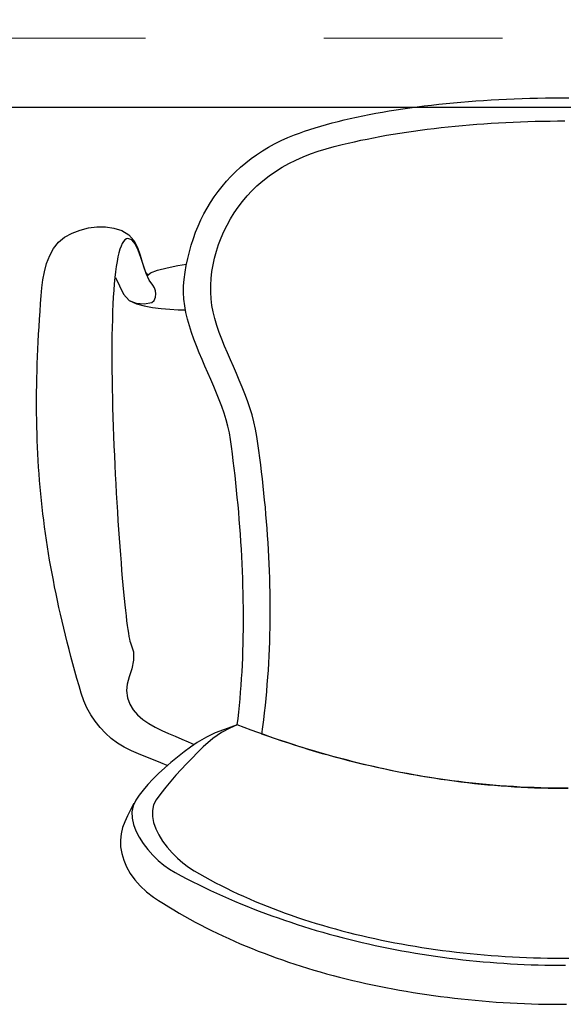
# Model space of a CAD drawing. Header units: millimetres. Extents: x 45699 to 251499, y 244 to 86446.
# Tile 15 of 240: x 57174 to 57479, y 33979 to 34530. Entities that reach past the tile are written whole.
import ezdxf

# ---------------------------------------------------------------- set-up
doc = ezdxf.new("R2010")
doc.units = ezdxf.units.MM
doc.header["$LTSCALE"] = 400
doc.linetypes.add('CENTER', pattern=[2, 1.25, -0.25, 0.25, -0.25])
doc.layers.add('inr', color=4, linetype='Continuous')
doc.layers.add('stramien', color=1, linetype='CENTER')

# ---------------------------------------------------------------- blocks, each defined once
blk = doc.blocks.new('NUM1-CN02_B2')
for p, q in [((-5.46, -0.03), (-1.08, 0)), ((-1.08, 0), (3.3, 0)), ((-85.74, -5.58), (-81.78, -5.05)), ((-81.78, -5.05), (-77.78, -4.54)), ((-77.78, -4.54), (-73.73, -4.06)), ((-73.73, -4.06), (-69.65, -3.61)), ((-69.65, -3.61), (-65.54, -3.18)), ((-65.54, -3.18), (-61.39, -2.78)), ((-61.39, -2.78), (-57.21, -2.41)), ((-57.21, -2.41), (-53.01, -2.07)), ((-53.01, -2.07), (-48.78, -1.75)), ((-48.78, -1.75), (-44.52, -1.46)), ((-44.52, -1.46), (-40.24, -1.19)), ((-40.24, -1.19), (-35.94, -0.95)), ((-35.94, -0.95), (-31.62, -0.74)), ((-31.62, -0.74), (-27.29, -0.55)), ((-27.29, -0.55), (-22.94, -0.39)), ((-22.94, -0.39), (-18.58, -0.26)), ((-18.58, -0.26), (-14.22, -0.16)), ((-14.22, -0.16), (-9.84, -0.08)), ((-9.84, -0.08), (-5.46, -0.03)), ((-119.21, -11.57), (-115.71, -10.8)), ((-115.71, -10.8), (-112.15, -10.05)), ((-112.15, -10.05), (-108.54, -9.33)), ((-108.54, -9.33), (-104.87, -8.64)), ((-104.87, -8.64), (-101.14, -7.97)), ((-101.14, -7.97), (-97.36, -7.33)), ((-97.36, -7.33), (-93.54, -6.72)), ((-93.54, -6.72), (-89.66, -6.14)), ((-89.66, -6.14), (-85.74, -5.58)), ((-138.8, -16.77), (-135.71, -15.83)), ((-135.71, -15.83), (-132.55, -14.93)), ((-132.55, -14.93), (-129.31, -14.05)), ((-129.31, -14.05), (-126.01, -13.2)), ((-126.01, -13.2), (-122.64, -12.37)), ((-122.64, -12.37), (-119.21, -11.57)), ((-68.29, -16.69), (-64.34, -16.26)), ((-64.34, -16.26), (-60.37, -15.86)), ((-60.37, -15.86), (-56.37, -15.49)), ((-56.37, -15.49), (-52.35, -15.14)), ((-52.35, -15.14), (-48.32, -14.81)), ((-48.32, -14.81), (-44.27, -14.52)), ((-44.27, -14.52), (-40.2, -14.25)), ((-40.2, -14.25), (-36.11, -14)), ((-36.11, -14), (-32.02, -13.78)), ((-32.02, -13.78), (-27.91, -13.59)), ((-27.91, -13.59), (-23.79, -13.42)), ((-23.79, -13.42), (-19.66, -13.28)), ((-19.66, -13.28), (-15.53, -13.16)), ((-15.53, -13.16), (-11.39, -13.07)), ((-11.39, -13.07), (-7.24, -13.01)), ((-7.24, -13.01), (-3.1, -12.97)), ((-3.1, -12.97), (1.05, -12.95)), ((-154.24, -22.33), (-150.4, -20.77)), ((-150.4, -20.77), (-147.62, -19.73)), ((-150.4, -20.77), (-150.4, -20.77)), ((-147.62, -19.73), (-144.76, -18.71)), ((-144.76, -18.71), (-141.82, -17.73)), ((-141.82, -17.73), (-138.8, -16.77)), ((-106.18, -22.38), (-102.55, -21.69)), ((-102.55, -21.69), (-98.87, -21.03)), ((-98.87, -21.03), (-95.16, -20.4)), ((-95.16, -20.4), (-91.42, -19.79)), ((-91.42, -19.79), (-87.64, -19.21)), ((-87.64, -19.21), (-83.83, -18.65)), ((-83.83, -18.65), (-79.98, -18.12)), ((-79.98, -18.12), (-76.11, -17.62)), ((-76.11, -17.62), (-72.21, -17.14)), ((-72.21, -17.14), (-68.29, -16.69)), ((-165.06, -27.72), (-161.58, -25.81)), ((-161.58, -25.81), (-157.97, -24.01)), ((-157.97, -24.01), (-154.24, -22.33)), ((-132.76, -28.62), (-128.3, -27.36)), ((-128.3, -27.36), (-123.74, -26.2)), ((-123.74, -26.2), (-120.31, -25.38)), ((-120.31, -25.38), (-116.85, -24.59)), ((-116.85, -24.59), (-113.33, -23.83)), ((-113.33, -23.83), (-109.78, -23.09)), ((-109.78, -23.09), (-106.18, -22.38)), ((-174.81, -34.1), (-171.68, -31.87)), ((-171.68, -31.87), (-168.43, -29.74)), ((-168.43, -29.74), (-165.06, -27.72)), ((-149.61, -34.87), (-145.55, -33.1)), ((-145.55, -33.1), (-141.39, -31.47)), ((-141.39, -31.47), (-137.12, -29.99)), ((-137.12, -29.99), (-132.76, -28.62)), ((-180.7, -38.88), (-177.81, -36.44)), ((-177.81, -36.44), (-174.81, -34.1)), ((-157.4, -38.92), (-153.56, -36.8)), ((-153.56, -36.8), (-149.61, -34.87)), ((-188.63, -46.8), (-186.11, -44.07)), ((-186.11, -44.07), (-183.46, -41.43)), ((-183.46, -41.43), (-180.7, -38.88)), ((-168.23, -46.45), (-164.73, -43.72)), ((-164.73, -43.72), (-161.12, -41.22)), ((-161.12, -41.22), (-157.4, -38.92)), ((-193.31, -52.55), (-191.03, -49.63)), ((-191.03, -49.63), (-188.63, -46.8)), ((-174.39, -52.13), (-171.6, -49.4)), ((-171.6, -49.4), (-168.23, -46.45)), ((-171.6, -49.4), (-171.6, -49.4)), ((-195.47, -55.56), (-193.31, -52.55)), ((-179.57, -58.04), (-177.05, -55.01)), ((-177.05, -55.01), (-174.39, -52.13)), ((-199.42, -61.83), (-197.5, -58.65)), ((-197.5, -58.65), (-195.47, -55.56)), ((-181.96, -61.2), (-179.57, -58.04)), ((-202.88, -68.44), (-201.21, -65.09)), ((-201.21, -65.09), (-199.42, -61.83)), ((-186.27, -67.86), (-184.19, -64.47)), ((-184.19, -64.47), (-181.96, -61.2)), ((-204.42, -71.85), (-202.88, -68.44)), ((-189.96, -74.9), (-188.2, -71.34)), ((-188.2, -71.34), (-186.27, -67.86)), ((-279.31, -78.17), (-275.11, -75.89)), ((-275.11, -75.89), (-270.61, -74.14)), ((-270.61, -74.14), (-265.92, -72.95)), ((-265.92, -72.95), (-261.14, -72.36)), ((-261.14, -72.36), (-256.35, -72.39)), ((-256.35, -72.39), (-251.65, -73.08)), ((-251.65, -73.08), (-247.13, -74.45)), ((-247.13, -74.45), (-243.3, -76.73)), ((-243.3, -76.73), (-240.45, -80.03)), ((-207.14, -78.92), (-205.84, -75.35)), ((-205.84, -75.35), (-204.42, -71.85)), ((-191.55, -78.54), (-189.96, -74.9)), ((-285.43, -84.38), (-282.67, -80.91)), ((-282.67, -80.91), (-279.31, -78.17)), ((-246.99, -81.64), (-247.67, -83.11)), ((-246.27, -80.46), (-246.99, -81.64)), ((-245.5, -79.59), (-246.27, -80.46)), ((-244.67, -79.04), (-245.5, -79.59)), ((-243.79, -78.81), (-244.67, -79.04)), ((-241.64, -79.58), (-243.79, -78.81)), ((-239.79, -81.9), (-241.64, -79.58)), ((-240.45, -80.03), (-238.37, -83.95)), ((-238.13, -85.36), (-239.79, -81.9)), ((-209.37, -86.27), (-208.32, -82.56)), ((-208.32, -82.56), (-207.14, -78.92)), ((-194.19, -85.99), (-192.96, -82.24)), ((-192.96, -82.24), (-191.55, -78.54)), ((-287.63, -88.41), (-285.43, -84.38)), ((-248.88, -86.88), (-249.41, -89.17)), ((-248.3, -84.86), (-248.88, -86.88)), ((-247.67, -83.11), (-248.3, -84.86)), ((-238.37, -83.95), (-236.87, -88.11)), ((-236.6, -89.54), (-238.13, -85.36)), ((-236.87, -88.11), (-235.74, -92.11)), ((-210.3, -90.04), (-209.37, -86.27)), ((-195.23, -89.77), (-194.19, -85.99)), ((-290.61, -97.43), (-289.34, -92.82)), ((-289.34, -92.82), (-287.63, -88.41)), ((-249.91, -91.71), (-250.36, -94.5)), ((-249.41, -89.17), (-249.91, -91.71)), ((-235.1, -94.01), (-236.6, -89.54)), ((-235.74, -92.11), (-234.78, -95.58)), ((-215.9, -94.05), (-210.96, -93.18)), ((-211.1, -93.88), (-210.3, -90.04)), ((-196.72, -97.41), (-196.08, -93.58)), ((-196.08, -93.58), (-195.23, -89.77)), ((-291.48, -102.05), (-290.61, -97.43)), ((-250.76, -97.51), (-251.13, -100.74)), ((-250.36, -94.5), (-250.76, -97.51)), ((-233.54, -98.36), (-235.1, -94.01)), ((-234.78, -95.58), (-233.8, -98.11)), ((-233.8, -98.11), (-232.59, -99.33)), ((-231.83, -102.17), (-233.54, -98.36)), ((-232.59, -99.33), (-231.12, -98)), ((-231.12, -98), (-227.18, -96.61)), ((-227.18, -96.61), (-221.77, -95.25)), ((-221.77, -95.25), (-215.9, -94.05)), ((-212.34, -101.75), (-211.78, -97.78)), ((-211.78, -97.78), (-211.1, -93.88)), ((-197.16, -101.23), (-196.72, -97.41)), ((-292, -106.52), (-291.48, -102.05)), ((-251.46, -104.18), (-251.74, -107.82)), ((-251.13, -100.74), (-251.46, -104.18)), ((-250.76, -100.77), (-248.56, -105.36)), ((-229.89, -105.01), (-231.83, -102.17)), ((-212.64, -105.41), (-212.34, -101.75)), ((-212.34, -101.75), (-212.34, -101.75)), ((-197.39, -105.05), (-197.16, -101.23)), ((-292.37, -110.96), (-292, -106.52)), ((-251.74, -107.82), (-252, -111.65)), ((-248.56, -105.36), (-246.36, -109.95)), ((-246.36, -109.95), (-243.13, -113.57)), ((-228.9, -106.44), (-229.89, -105.01)), ((-228.3, -108.11), (-228.9, -106.44)), ((-228.41, -111.8), (-228.16, -109.84)), ((-228.16, -109.84), (-228.3, -108.11)), ((-212.66, -109.1), (-212.64, -105.41)), ((-212.43, -112.8), (-212.66, -109.1)), ((-197.41, -108.85), (-197.39, -105.05)), ((-197.2, -112.61), (-197.41, -108.85)), ((-293.03, -119.69), (-292.71, -115.35)), ((-292.71, -115.35), (-292.37, -110.96)), ((-252.21, -115.65), (-252.39, -119.82)), ((-252, -111.65), (-252.21, -115.65)), ((-243.13, -113.57), (-239.2, -115.16)), ((-243.13, -113.57), (-239.04, -115.36)), ((-239.2, -115.16), (-234.79, -115.4)), ((-239.04, -115.36), (-234.63, -116.66)), ((-234.79, -115.4), (-230.45, -114.71)), ((-230.45, -114.71), (-229.1, -113.65)), ((-229.1, -113.65), (-228.41, -111.8)), ((-211.95, -116.52), (-212.43, -112.8)), ((-196.76, -116.33), (-197.2, -112.61)), ((-293.33, -123.99), (-293.03, -119.69)), ((-252.39, -119.82), (-252.53, -124.15)), ((-234.63, -116.66), (-230, -117.56)), ((-230, -117.56), (-225.22, -118.15)), ((-225.22, -118.15), (-220.39, -118.51)), ((-220.39, -118.51), (-215.59, -118.74)), ((-215.59, -118.74), (-211.51, -118.89)), ((-211.26, -120.25), (-211.95, -116.52)), ((-210.38, -123.99), (-211.26, -120.25)), ((-196.08, -119.99), (-196.76, -116.33)), ((-195.17, -123.58), (-196.08, -119.99)), ((-293.6, -128.25), (-293.33, -123.99)), ((-252.53, -124.15), (-252.65, -128.62)), ((-209.32, -127.75), (-210.38, -123.99)), ((-193.94, -127.53), (-195.17, -123.58)), ((-293.85, -132.47), (-293.6, -128.25)), ((-252.65, -128.62), (-252.73, -133.22)), ((-208.12, -131.51), (-209.32, -127.75)), ((-206.78, -135.28), (-208.12, -131.51)), ((-192.59, -131.43), (-193.94, -127.53)), ((-191.13, -135.31), (-192.59, -131.43)), ((-294.28, -140.8), (-294.08, -136.66)), ((-294.08, -136.66), (-293.85, -132.47)), ((-252.73, -133.22), (-252.78, -137.95)), ((-205.34, -139.05), (-206.78, -135.28)), ((-189.59, -139.16), (-191.13, -135.31)), ((-294.46, -144.91), (-294.28, -140.8)), ((-252.78, -137.95), (-252.8, -142.79)), ((-252.8, -142.79), (-252.79, -147.73)), ((-203.82, -142.83), (-205.34, -139.05)), ((-202.23, -146.61), (-203.82, -142.83)), ((-187.99, -142.99), (-189.59, -139.16)), ((-186.35, -146.81), (-187.99, -142.99)), ((-294.61, -148.99), (-294.46, -144.91)), ((-252.79, -147.73), (-252.75, -152.76)), ((-200.61, -150.38), (-202.23, -146.61)), ((-184.68, -150.63), (-186.35, -146.81)), ((-294.84, -157.04), (-294.74, -153.03)), ((-294.74, -153.03), (-294.61, -148.99)), ((-252.75, -152.76), (-252.69, -157.88)), ((-198.96, -154.16), (-200.61, -150.38)), ((-197.32, -157.93), (-198.96, -154.16)), ((-183.02, -154.44), (-184.68, -150.63)), ((-181.38, -158.26), (-183.02, -154.44)), ((-294.92, -161.02), (-294.84, -157.04)), ((-252.69, -157.88), (-252.61, -163.06)), ((-195.7, -161.7), (-197.32, -157.93)), ((-179.78, -162.09), (-181.38, -158.26)), ((-295, -168.91), (-294.97, -164.98)), ((-294.97, -164.98), (-294.92, -161.02)), ((-252.61, -163.06), (-252.49, -168.3)), ((-194.14, -165.46), (-195.7, -161.7)), ((-192.64, -169.21), (-194.14, -165.46)), ((-178.24, -165.94), (-179.78, -162.09)), ((-295, -172.81), (-295, -168.91)), ((-252.49, -168.3), (-252.36, -173.6)), ((-191.23, -172.95), (-192.64, -169.21)), ((-176.79, -169.81), (-178.24, -165.94)), ((-175.45, -173.71), (-176.79, -169.81)), ((-294.98, -176.69), (-295, -172.81)), ((-252.36, -173.6), (-252.21, -178.93)), ((-189.94, -176.68), (-191.23, -172.95)), ((-174.24, -177.65), (-175.45, -173.71)), ((-294.93, -180.54), (-294.98, -176.69)), ((-294.86, -184.38), (-294.93, -180.54)), ((-252.21, -178.93), (-252.03, -184.28)), ((-188.78, -180.39), (-189.94, -176.68)), ((-187.78, -184.09), (-188.78, -180.39)), ((-173.17, -181.63), (-174.24, -177.65)), ((-172.27, -185.65), (-173.17, -181.63)), ((-294.75, -188.2), (-294.86, -184.38)), ((-252.03, -184.28), (-251.83, -189.65)), ((-186.96, -187.77), (-187.78, -184.09)), ((-171.57, -189.73), (-172.27, -185.65)), ((-294.63, -191.99), (-294.75, -188.2)), ((-294.47, -195.78), (-294.63, -191.99)), ((-251.83, -189.65), (-251.62, -195.03)), ((-186.34, -191.43), (-186.96, -187.77)), ((-186.34, -191.43), (-186.34, -191.43)), ((-185.79, -195.42), (-186.34, -191.43)), ((-171.57, -189.73), (-171.57, -189.73)), ((-171, -193.71), (-171.57, -189.73)), ((-294.29, -199.55), (-294.47, -195.78)), ((-251.62, -195.03), (-251.39, -200.41)), ((-185.26, -199.44), (-185.79, -195.42)), ((-170.45, -197.68), (-171, -193.71)), ((-169.92, -201.65), (-170.45, -197.68)), ((-294.09, -203.3), (-294.29, -199.55)), ((-293.85, -207.04), (-294.09, -203.3)), ((-251.39, -200.41), (-251.14, -205.76)), ((-184.74, -203.48), (-185.26, -199.44)), ((-184.25, -207.54), (-184.74, -203.48)), ((-169.4, -205.62), (-169.92, -201.65)), ((-293.59, -210.78), (-293.85, -207.04)), ((-251.14, -205.76), (-250.88, -211.09)), ((-183.78, -211.61), (-184.25, -207.54)), ((-168.91, -209.59), (-169.4, -205.62)), ((-168.45, -213.56), (-168.91, -209.59)), ((-293.3, -214.5), (-293.59, -210.78)), ((-292.99, -218.22), (-293.3, -214.5)), ((-250.88, -211.09), (-250.6, -216.39)), ((-183.33, -215.7), (-183.78, -211.61)), ((-168, -217.53), (-168.45, -213.56)), ((-292.64, -221.93), (-292.99, -218.22)), ((-250.6, -216.39), (-250.31, -221.63)), ((-182.9, -219.8), (-183.33, -215.7)), ((-182.49, -223.91), (-182.9, -219.8)), ((-167.58, -221.5), (-168, -217.53)), ((-292.27, -225.63), (-292.64, -221.93)), ((-291.87, -229.34), (-292.27, -225.63)), ((-250.31, -221.63), (-250.01, -226.82)), ((-182.1, -228.03), (-182.49, -223.91)), ((-167.17, -225.47), (-167.58, -221.5)), ((-166.79, -229.44), (-167.17, -225.47)), ((-291.45, -233.04), (-291.87, -229.34)), ((-250.01, -226.82), (-249.7, -231.94)), ((-181.73, -232.16), (-182.1, -228.03)), ((-166.44, -233.41), (-166.79, -229.44)), ((-290.99, -236.74), (-291.45, -233.04)), ((-290.51, -240.45), (-290.99, -236.74)), ((-249.7, -231.94), (-249.38, -236.98)), ((-249.38, -236.98), (-249.05, -241.92)), ((-181.38, -236.3), (-181.73, -232.16)), ((-181.06, -240.44), (-181.38, -236.3)), ((-166.1, -237.38), (-166.44, -233.41)), ((-290, -244.15), (-290.51, -240.45)), ((-249.05, -241.92), (-248.71, -246.77)), ((-180.76, -244.58), (-181.06, -240.44)), ((-165.79, -241.35), (-166.1, -237.38)), ((-165.51, -245.32), (-165.79, -241.35)), ((-289.46, -247.86), (-290, -244.15)), ((-288.89, -251.58), (-289.46, -247.86)), ((-248.71, -246.77), (-248.37, -251.5)), ((-180.49, -248.72), (-180.76, -244.58)), ((-165.25, -249.28), (-165.51, -245.32)), ((-288.29, -255.31), (-288.89, -251.58)), ((-248.37, -251.5), (-248.02, -256.11)), ((-180.23, -252.87), (-180.49, -248.72)), ((-180, -257.01), (-180.23, -252.87)), ((-165.01, -253.25), (-165.25, -249.28)), ((-164.8, -257.22), (-165.01, -253.25)), ((-287.66, -259.04), (-288.29, -255.31)), ((-287, -262.79), (-287.66, -259.04)), ((-248.02, -256.11), (-247.67, -260.59)), ((-179.8, -261.15), (-180, -257.01)), ((-164.62, -261.18), (-164.8, -257.22)), ((-286.32, -266.54), (-287, -262.79)), ((-247.67, -260.59), (-247.32, -264.92)), ((-179.62, -265.28), (-179.8, -261.15)), ((-164.46, -265.15), (-164.62, -261.18)), ((-285.6, -270.31), (-286.32, -266.54)), ((-284.86, -274.1), (-285.6, -270.31)), ((-247.32, -264.92), (-246.96, -269.1)), ((-246.96, -269.1), (-246.61, -273.11)), ((-179.46, -269.4), (-179.62, -265.28)), ((-179.33, -273.52), (-179.46, -269.4)), ((-164.32, -269.12), (-164.46, -265.15)), ((-164.22, -273.09), (-164.32, -269.12)), ((-284.08, -277.9), (-284.86, -274.1)), ((-246.61, -273.11), (-246.25, -276.95)), ((-179.23, -277.62), (-179.33, -273.52)), ((-164.13, -277.05), (-164.22, -273.09)), ((-283.27, -281.72), (-284.08, -277.9)), ((-246.25, -276.95), (-245.9, -280.6)), ((-245.9, -280.6), (-245.55, -284.05)), ((-179.15, -281.71), (-179.23, -277.62)), ((-164.08, -281.02), (-164.13, -277.05)), ((-164.06, -284.99), (-164.08, -281.02)), ((-282.44, -285.56), (-283.27, -281.72)), ((-281.57, -289.42), (-282.44, -285.56)), ((-245.55, -284.05), (-245.2, -287.29)), ((-179.09, -285.79), (-179.15, -281.71)), ((-179.07, -289.86), (-179.09, -285.79)), ((-164.06, -288.96), (-164.06, -284.99)), ((-280.67, -293.3), (-281.57, -289.42)), ((-245.2, -287.29), (-244.86, -290.32)), ((-244.86, -290.32), (-244.52, -293.11)), ((-179.07, -293.9), (-179.07, -289.86)), ((-164.09, -292.93), (-164.06, -288.96)), ((-279.75, -297.21), (-280.67, -293.3)), ((-278.79, -301.14), (-279.75, -297.21)), ((-244.52, -293.11), (-244.19, -295.67)), ((-244.19, -295.67), (-243.87, -297.97)), ((-179.09, -297.93), (-179.07, -293.9)), ((-164.23, -300.86), (-164.15, -296.89)), ((-164.15, -296.89), (-164.09, -292.93)), ((-277.8, -305.1), (-278.79, -301.14)), ((-243.87, -297.97), (-243.56, -300.01)), ((-243.56, -300.01), (-243.26, -301.77)), ((-243.26, -301.77), (-242.98, -303.26)), ((-242.98, -303.26), (-242.7, -304.45)), ((-179.23, -305.92), (-179.15, -301.94)), ((-179.15, -301.94), (-179.09, -297.93)), ((-164.35, -304.83), (-164.23, -300.86)), ((-276.78, -309.09), (-277.8, -305.1)), ((-242.7, -304.45), (-242.44, -305.33)), ((-242.44, -305.33), (-242.2, -305.9)), ((-242.2, -305.9), (-240.62, -310.46)), ((-179.34, -309.88), (-179.23, -305.92)), ((-164.67, -312.77), (-164.49, -308.8)), ((-164.49, -308.8), (-164.35, -304.83)), ((-275.72, -313.11), (-276.78, -309.09)), ((-274.64, -317.15), (-275.72, -313.11)), ((-240.62, -310.46), (-240.62, -315.18)), ((-179.65, -317.72), (-179.48, -313.81)), ((-179.48, -313.81), (-179.34, -309.88)), ((-164.88, -316.74), (-164.67, -312.77)), ((-273.52, -321.24), (-274.64, -317.15)), ((-241.62, -319.89), (-243.02, -324.42)), ((-240.62, -315.18), (-241.62, -319.89)), ((-179.85, -321.6), (-179.65, -317.72)), ((-165.11, -320.71), (-164.88, -316.74)), ((-272.38, -325.35), (-273.52, -321.24)), ((-271.2, -329.5), (-272.38, -325.35)), ((-243.02, -324.42), (-244.23, -328.58)), ((-180.33, -329.26), (-180.07, -325.45)), ((-180.07, -325.45), (-179.85, -321.6)), ((-165.68, -328.66), (-165.38, -324.69)), ((-165.38, -324.69), (-165.11, -320.71)), ((-269.98, -333.69), (-271.2, -329.5)), ((-244.23, -328.58), (-244.68, -332.2)), ((-180.62, -333.04), (-180.33, -329.26)), ((-166.01, -332.63), (-165.68, -328.66)), ((-268.56, -337.82), (-269.98, -333.69)), ((-244.68, -332.2), (-244.11, -336.2)), ((-244.11, -336.2), (-242.81, -339.77)), ((-180.93, -336.79), (-180.62, -333.04)), ((-166.37, -336.61), (-166.01, -332.63)), ((-266.76, -341.83), (-268.56, -337.82)), ((-264.6, -345.69), (-266.76, -341.83)), ((-242.81, -339.77), (-240.87, -342.96)), ((-181.66, -344.16), (-181.28, -340.5)), ((-181.28, -340.5), (-180.93, -336.79)), ((-167.19, -344.56), (-166.76, -340.58)), ((-166.76, -340.58), (-166.37, -336.61)), ((-262.12, -349.37), (-264.6, -345.69)), ((-240.87, -342.96), (-238.39, -345.8)), ((-238.39, -345.8), (-235.46, -348.34)), ((-182.07, -347.79), (-181.66, -344.16)), ((-167.65, -348.53), (-167.19, -344.56)), ((-259.36, -352.84), (-262.12, -349.37)), ((-256.35, -356.06), (-259.36, -352.84)), ((-235.46, -348.34), (-232.16, -350.6)), ((-232.16, -350.6), (-228.6, -352.64)), ((-228.6, -352.64), (-224.87, -354.49)), ((-186.05, -352.69), (-190.22, -354.13)), ((-182.51, -351.38), (-186.69, -353.19)), ((-182.51, -351.38), (-186.05, -352.69)), ((-182.51, -351.38), (-182.07, -347.79)), ((-182.51, -351.38), (-182.51, -351.38)), ((-178.66, -352.84), (-182.51, -351.38)), ((-174.82, -354.26), (-178.66, -352.84)), ((-168.67, -356.49), (-168.14, -352.51)), ((-168.14, -352.51), (-167.65, -348.53)), ((-253.11, -359), (-256.35, -356.06)), ((-224.87, -354.49), (-221.05, -356.19)), ((-221.05, -356.19), (-217.24, -357.78)), ((-217.24, -357.78), (-213.53, -359.3)), ((-199.85, -358.22), (-205.02, -361.29)), ((-194.86, -355.9), (-199.85, -358.22)), ((-191.28, -355.58), (-196.27, -358.95)), ((-190.22, -354.13), (-194.86, -355.9)), ((-186.69, -353.19), (-191.28, -355.58)), ((-170.98, -355.66), (-174.82, -354.26)), ((-167.14, -357.03), (-170.98, -355.66)), ((-168.67, -356.49), (-168.67, -356.49)), ((-164.9, -357.84), (-168.67, -356.49)), ((-163.31, -358.36), (-167.14, -357.03)), ((-161.14, -359.15), (-164.9, -357.84)), ((-159.48, -359.67), (-163.31, -358.36)), ((-249.59, -361.62), (-253.11, -359)), ((-245.83, -363.87), (-249.59, -361.62)), ((-241.89, -365.83), (-245.83, -363.87)), ((-213.53, -359.3), (-210.01, -360.79)), ((-208.66, -363.82), (-212.35, -366.55)), ((-210.01, -360.79), (-206.59, -362.38)), ((-205.02, -361.29), (-208.66, -363.82)), ((-201.64, -363.7), (-204.74, -366.82)), ((-196.27, -358.95), (-201.64, -363.7)), ((-157.37, -360.44), (-161.14, -359.15)), ((-155.65, -360.94), (-159.48, -359.67)), ((-153.6, -361.7), (-157.37, -360.44)), ((-151.83, -362.19), (-155.65, -360.94)), ((-149.82, -362.93), (-153.6, -361.7)), ((-148.01, -363.4), (-151.83, -362.19)), ((-146.04, -364.12), (-149.82, -362.93)), ((-144.2, -364.59), (-148.01, -363.4)), ((-142.26, -365.29), (-146.04, -364.12)), ((-237.82, -367.6), (-241.89, -365.83)), ((-233.68, -369.25), (-237.82, -367.6)), ((-229.51, -370.88), (-233.68, -369.25)), ((-216.04, -369.43), (-219.67, -372.43)), ((-212.35, -366.55), (-216.04, -369.43)), ((-204.74, -366.82), (-207.83, -369.95)), ((-140.38, -365.74), (-144.2, -364.59)), ((-138.48, -366.42), (-142.26, -365.29)), ((-136.57, -366.86), (-140.38, -365.74)), ((-134.69, -367.53), (-138.48, -366.42)), ((-132.77, -367.96), (-136.57, -366.86)), ((-130.9, -368.6), (-134.69, -367.53)), ((-128.97, -369.02), (-132.77, -367.96)), ((-127.1, -369.64), (-130.9, -368.6)), ((-125.17, -370.05), (-128.97, -369.02)), ((-123.31, -370.65), (-127.1, -369.64)), ((-225.39, -372.56), (-229.51, -370.88)), ((-221.72, -374.22), (-225.39, -372.56)), ((-219.67, -372.43), (-223.2, -375.51)), ((-210.88, -373.12), (-213.9, -376.33)), ((-207.83, -369.95), (-210.88, -373.12)), ((-121.37, -371.05), (-125.17, -370.05)), ((-119.51, -371.63), (-123.31, -370.65)), ((-117.57, -372.02), (-121.37, -371.05)), ((-115.71, -372.58), (-119.51, -371.63)), ((-113.78, -372.97), (-117.57, -372.02)), ((-111.9, -373.5), (-115.71, -372.58)), ((-109.99, -373.88), (-113.78, -372.97)), ((-108.09, -374.39), (-111.9, -373.5)), ((-106.21, -374.76), (-109.99, -373.88)), ((-104.28, -375.25), (-108.09, -374.39)), ((-102.42, -375.61), (-106.21, -374.76)), ((-226.58, -378.63), (-229.76, -381.76)), ((-223.2, -375.51), (-226.58, -378.63)), ((-216.86, -379.58), (-219.76, -382.91)), ((-213.9, -376.33), (-216.86, -379.58)), ((-100.47, -376.08), (-104.28, -375.25)), ((-98.64, -376.43), (-102.42, -375.61)), ((-96.66, -376.88), (-100.47, -376.08)), ((-94.86, -377.22), (-98.64, -376.43)), ((-92.84, -377.64), (-96.66, -376.88)), ((-91.08, -377.97), (-94.86, -377.22)), ((-89.03, -378.38), (-92.84, -377.64)), ((-87.31, -378.7), (-91.08, -377.97)), ((-85.21, -379.09), (-89.03, -378.38)), ((-83.53, -379.4), (-87.31, -378.7)), ((-81.39, -379.76), (-85.21, -379.09)), ((-79.76, -380.07), (-83.53, -379.4)), ((-77.56, -380.4), (-81.39, -379.76)), ((-75.99, -380.71), (-79.76, -380.07)), ((-73.74, -381.02), (-77.56, -380.4)), ((-232.68, -384.86), (-235.31, -387.9)), ((-229.76, -381.76), (-232.68, -384.86)), ((-219.76, -382.91), (-222.57, -386.31)), ((-72.23, -381.31), (-75.99, -380.71)), ((-69.91, -381.6), (-73.74, -381.02)), ((-68.46, -381.89), (-72.23, -381.31)), ((-66.08, -382.15), (-69.91, -381.6)), ((-64.7, -382.44), (-68.46, -381.89)), ((-62.25, -382.67), (-66.08, -382.15)), ((-60.93, -382.95), (-64.7, -382.44)), ((-58.42, -383.16), (-62.25, -382.67)), ((-57.17, -383.44), (-60.93, -382.95)), ((-54.59, -383.62), (-58.42, -383.16)), ((-53.41, -383.9), (-57.17, -383.44)), ((-50.76, -384.05), (-54.59, -383.62)), ((-49.65, -384.32), (-53.41, -383.9)), ((-46.92, -384.45), (-50.76, -384.05)), ((-45.89, -384.72), (-49.65, -384.32)), ((-43.09, -384.82), (-46.92, -384.45)), ((-42.14, -385.08), (-45.89, -384.72)), ((-39.25, -385.16), (-43.09, -384.82)), ((-38.38, -385.41), (-42.14, -385.08)), ((-35.42, -385.46), (-39.25, -385.16)), ((-34.63, -385.72), (-38.38, -385.41)), ((-31.58, -385.74), (-35.42, -385.46)), ((-30.87, -385.99), (-34.63, -385.72)), ((-27.74, -385.98), (-31.58, -385.74)), ((-27.12, -386.23), (-30.87, -385.99)), ((-23.9, -386.2), (-27.74, -385.98)), ((-20.06, -386.38), (-23.9, -386.2)), ((-237.58, -390.83), (-239.46, -393.62)), ((-235.31, -387.9), (-237.58, -390.83)), ((-225.28, -389.79), (-227.88, -393.37)), ((-222.57, -386.31), (-225.28, -389.79)), ((-23.36, -386.45), (-27.12, -386.23)), ((-19.61, -386.63), (-23.36, -386.45)), ((-16.22, -386.54), (-20.06, -386.38)), ((-15.86, -386.78), (-19.61, -386.63)), ((-12.38, -386.66), (-16.22, -386.54)), ((-12.11, -386.9), (-15.86, -386.78)), ((-8.54, -386.75), (-12.38, -386.66)), ((-8.36, -386.99), (-12.11, -386.9)), ((-4.7, -386.81), (-8.54, -386.75)), ((-4.61, -387.05), (-8.36, -386.99)), ((-0.86, -386.84), (-4.7, -386.81)), ((-0.86, -387.08), (-4.61, -387.05)), ((2.98, -386.84), (-0.86, -386.84)), ((2.89, -387.08), (-0.86, -387.08)), ((-240.43, -395.34), (-242.39, -398.94)), ((-240.89, -396.76), (-241.52, -400.1)), ((-239.46, -393.62), (-240.89, -396.76)), ((-229.39, -396.27), (-230.1, -399.39)), ((-227.88, -393.37), (-229.39, -396.27)), ((-244.02, -402.4), (-245.5, -405.61)), ((-242.39, -398.94), (-244.02, -402.4)), ((-241.52, -400.1), (-241.42, -403.58)), ((-230.1, -399.39), (-230.1, -402.69)), ((-230.1, -402.69), (-229.45, -406.1)), ((-245.5, -405.61), (-246.81, -408.92)), ((-241.42, -403.58), (-240.68, -407.14)), ((-240.68, -407.14), (-239.35, -410.74)), ((-229.45, -406.1), (-228.22, -409.58)), ((-247.64, -412.4), (-248, -416.01)), ((-246.81, -408.92), (-247.64, -412.4)), ((-239.35, -410.74), (-237.53, -414.31)), ((-228.22, -409.58), (-226.49, -413.07)), ((-226.49, -413.07), (-224.34, -416.51)), ((-248, -416.01), (-247.88, -419.7)), ((-237.53, -414.31), (-235.29, -417.81)), ((-235.29, -417.81), (-232.7, -421.17)), ((-224.34, -416.51), (-221.84, -419.86)), ((-247.88, -419.7), (-247.27, -423.46)), ((-247.27, -423.46), (-246.18, -427.22)), ((-232.7, -421.17), (-229.85, -424.35)), ((-229.85, -424.35), (-226.8, -427.3)), ((-221.84, -419.86), (-219.06, -423.05)), ((-219.06, -423.05), (-216.08, -426.03)), ((-246.18, -427.22), (-244.61, -430.96)), ((-226.8, -427.3), (-223.63, -429.95)), ((-223.63, -429.95), (-220.43, -432.26)), ((-216.08, -426.03), (-212.96, -428.76)), ((-212.96, -428.76), (-209.79, -431.17)), ((-244.61, -430.96), (-242.55, -434.63)), ((-242.55, -434.63), (-240, -438.19)), ((-220.43, -432.26), (-217.25, -434.17)), ((-217.25, -434.17), (-214.02, -435.9)), ((-209.79, -431.17), (-206.63, -433.2)), ((-206.63, -433.2), (-203.69, -434.91)), ((-203.69, -434.91), (-200.72, -436.58)), ((-240, -438.19), (-236.95, -441.62)), ((-214.02, -435.9), (-210.76, -437.6)), ((-210.76, -437.6), (-207.49, -439.27)), ((-207.49, -439.27), (-204.19, -440.91)), ((-204.19, -440.91), (-200.88, -442.52)), ((-200.72, -436.58), (-197.71, -438.22)), ((-197.71, -438.22), (-194.67, -439.83)), ((-194.67, -439.83), (-191.59, -441.41)), ((-236.95, -441.62), (-233.41, -444.86)), ((-233.41, -444.86), (-229.38, -447.87)), ((-200.88, -442.52), (-197.54, -444.11)), ((-197.54, -444.11), (-194.19, -445.66)), ((-194.19, -445.66), (-190.81, -447.18)), ((-191.59, -441.41), (-188.48, -442.96)), ((-188.48, -442.96), (-185.34, -444.48)), ((-185.34, -444.48), (-182.16, -445.97)), ((-182.16, -445.97), (-178.96, -447.43)), ((-229.38, -447.87), (-226.6, -449.72)), ((-226.6, -449.72), (-223.78, -451.55)), ((-223.78, -451.55), (-220.93, -453.34)), ((-190.81, -447.18), (-187.42, -448.68)), ((-187.42, -448.68), (-184.01, -450.14)), ((-184.01, -450.14), (-180.59, -451.58)), ((-180.59, -451.58), (-177.14, -452.99)), ((-178.96, -447.43), (-175.72, -448.86)), ((-175.72, -448.86), (-172.45, -450.26)), ((-172.45, -450.26), (-169.16, -451.63)), ((-169.16, -451.63), (-165.83, -452.97)), ((-220.93, -453.34), (-218.04, -455.1)), ((-218.04, -455.1), (-215.12, -456.84)), ((-215.12, -456.84), (-212.16, -458.54)), ((-177.14, -452.99), (-173.68, -454.36)), ((-173.68, -454.36), (-170.2, -455.71)), ((-170.2, -455.71), (-166.71, -457.03)), ((-166.71, -457.03), (-163.2, -458.32)), ((-165.83, -452.97), (-162.48, -454.28)), ((-162.48, -454.28), (-159.1, -455.56)), ((-159.1, -455.56), (-155.69, -456.81)), ((-155.69, -456.81), (-152.26, -458.03)), ((-212.16, -458.54), (-209.17, -460.22)), ((-209.17, -460.22), (-206.15, -461.87)), ((-206.15, -461.87), (-203.09, -463.49)), ((-163.2, -458.32), (-159.68, -459.58)), ((-159.68, -459.58), (-156.14, -460.81)), ((-156.14, -460.81), (-152.58, -462.01)), ((-152.58, -462.01), (-149.02, -463.19)), ((-152.26, -458.03), (-148.8, -459.22)), ((-149.02, -463.19), (-145.43, -464.33)), ((-148.8, -459.22), (-145.31, -460.37)), ((-145.31, -460.37), (-141.8, -461.5)), ((-141.8, -461.5), (-138.27, -462.6)), ((-138.27, -462.6), (-134.71, -463.67)), ((-203.09, -463.49), (-200, -465.08)), ((-200, -465.08), (-196.88, -466.64)), ((-196.88, -466.64), (-193.73, -468.17)), ((-193.73, -468.17), (-190.55, -469.67)), ((-145.43, -464.33), (-141.84, -465.44)), ((-141.84, -465.44), (-138.23, -466.53)), ((-138.23, -466.53), (-134.6, -467.58)), ((-134.71, -463.67), (-131.14, -464.71)), ((-134.6, -467.58), (-130.97, -468.61)), ((-131.14, -464.71), (-127.54, -465.72)), ((-130.97, -468.61), (-127.32, -469.6)), ((-127.54, -465.72), (-123.91, -466.69)), ((-123.91, -466.69), (-120.27, -467.64)), ((-120.27, -467.64), (-116.61, -468.56)), ((-116.61, -468.56), (-112.93, -469.45)), ((-190.55, -469.67), (-187.34, -471.14)), ((-187.34, -471.14), (-184.11, -472.59)), ((-184.11, -472.59), (-180.84, -474.01)), ((-180.84, -474.01), (-177.54, -475.39)), ((-127.32, -469.6), (-123.66, -470.57)), ((-123.66, -470.57), (-119.99, -471.51)), ((-119.99, -471.51), (-116.31, -472.42)), ((-116.31, -472.42), (-112.61, -473.3)), ((-112.93, -469.45), (-109.23, -470.3)), ((-112.61, -473.3), (-108.91, -474.15)), ((-109.23, -470.3), (-105.51, -471.13)), ((-108.91, -474.15), (-105.2, -474.97)), ((-105.51, -471.13), (-101.78, -471.93)), ((-101.78, -471.93), (-98.03, -472.69)), ((-98.03, -472.69), (-94.26, -473.43)), ((-94.26, -473.43), (-90.47, -474.14)), ((-90.47, -474.14), (-86.68, -474.82)), ((-177.54, -475.39), (-174.22, -476.75)), ((-174.22, -476.75), (-170.87, -478.08)), ((-170.87, -478.08), (-167.5, -479.38)), ((-167.5, -479.38), (-164.1, -480.65)), ((-105.2, -474.97), (-101.47, -475.76)), ((-101.47, -475.76), (-97.74, -476.52)), ((-97.74, -476.52), (-94, -477.25)), ((-94, -477.25), (-90.25, -477.96)), ((-90.25, -477.96), (-86.49, -478.63)), ((-86.68, -474.82), (-82.86, -475.46)), ((-86.49, -478.63), (-82.72, -479.27)), ((-82.86, -475.46), (-79.04, -476.08)), ((-82.72, -479.27), (-78.95, -479.89)), ((-79.04, -476.08), (-75.2, -476.66)), ((-78.95, -479.89), (-75.17, -480.48)), ((-75.2, -476.66), (-71.35, -477.22)), ((-71.35, -477.22), (-67.48, -477.75)), ((-67.48, -477.75), (-63.61, -478.24)), ((-63.61, -478.24), (-59.73, -478.71)), ((-59.73, -478.71), (-55.83, -479.14)), ((-55.83, -479.14), (-51.93, -479.55)), ((-51.93, -479.55), (-48.02, -479.92)), ((-48.02, -479.92), (-44.1, -480.27)), ((-164.1, -480.65), (-160.67, -481.89)), ((-160.67, -481.89), (-157.22, -483.11)), ((-157.22, -483.11), (-153.75, -484.29)), ((-153.75, -484.29), (-150.25, -485.45)), ((-150.25, -485.45), (-146.73, -486.57)), ((-75.17, -480.48), (-71.38, -481.03)), ((-71.38, -481.03), (-67.58, -481.56)), ((-67.58, -481.56), (-63.78, -482.06)), ((-63.78, -482.06), (-59.97, -482.53)), ((-59.97, -482.53), (-56.16, -482.97)), ((-56.16, -482.97), (-52.34, -483.38)), ((-52.34, -483.38), (-48.52, -483.76)), ((-48.52, -483.76), (-44.69, -484.11)), ((-44.69, -484.11), (-40.86, -484.43)), ((-44.1, -480.27), (-40.17, -480.59)), ((-40.86, -484.43), (-37.03, -484.72)), ((-40.17, -480.59), (-36.24, -480.87)), ((-37.03, -484.72), (-33.19, -484.99)), ((-36.24, -480.87), (-32.3, -481.13)), ((-33.19, -484.99), (-29.35, -485.22)), ((-32.3, -481.13), (-28.35, -481.35)), ((-29.35, -485.22), (-25.5, -485.43)), ((-28.35, -481.35), (-24.4, -481.55)), ((-25.5, -485.43), (-21.66, -485.6)), ((-24.4, -481.55), (-20.45, -481.71)), ((-20.45, -481.71), (-16.49, -481.84)), ((-16.49, -481.84), (-12.53, -481.95)), ((-12.53, -481.95), (-8.57, -482.02)), ((-8.57, -482.02), (-4.61, -482.07)), ((-4.61, -482.07), (-0.64, -482.08)), ((-0.64, -482.08), (3.32, -482.07)), ((-146.73, -486.57), (-143.19, -487.67)), ((-143.19, -487.67), (-139.63, -488.74)), ((-139.63, -488.74), (-136.04, -489.78)), ((-136.04, -489.78), (-132.44, -490.79)), ((-132.44, -490.79), (-128.82, -491.77)), ((-21.66, -485.6), (-17.81, -485.75)), ((-17.81, -485.75), (-13.96, -485.87)), ((-13.96, -485.87), (-10.11, -485.96)), ((-10.11, -485.96), (-6.26, -486.01)), ((-6.26, -486.01), (-2.4, -486.04)), ((-2.4, -486.04), (1.45, -486.04)), ((-128.82, -491.77), (-125.17, -492.72)), ((-125.17, -492.72), (-121.51, -493.65)), ((-121.51, -493.65), (-117.83, -494.54)), ((-117.83, -494.54), (-114.13, -495.41)), ((-114.13, -495.41), (-110.42, -496.25)), ((-110.42, -496.25), (-106.69, -497.05)), ((-106.69, -497.05), (-102.94, -497.83)), ((-102.94, -497.83), (-99.18, -498.58)), ((-99.18, -498.58), (-95.4, -499.31)), ((-95.4, -499.31), (-91.61, -500)), ((-91.61, -500), (-87.81, -500.66)), ((-87.81, -500.66), (-83.99, -501.3)), ((-83.99, -501.3), (-80.16, -501.9)), ((-80.16, -501.9), (-76.32, -502.48)), ((-76.32, -502.48), (-72.47, -503.03)), ((-72.47, -503.03), (-68.61, -503.55)), ((-68.61, -503.55), (-64.73, -504.04)), ((-64.73, -504.04), (-60.85, -504.5)), ((-60.85, -504.5), (-56.96, -504.93)), ((-56.96, -504.93), (-53.06, -505.33)), ((-53.06, -505.33), (-49.15, -505.71)), ((-49.15, -505.71), (-45.24, -506.05)), ((-45.24, -506.05), (-41.32, -506.37)), ((-41.32, -506.37), (-37.39, -506.66)), ((-37.39, -506.66), (-33.46, -506.92)), ((-33.46, -506.92), (-29.52, -507.15)), ((-29.52, -507.15), (-25.58, -507.35)), ((-25.58, -507.35), (-21.64, -507.52)), ((-21.64, -507.52), (-17.69, -507.66)), ((-17.69, -507.66), (-13.74, -507.78)), ((-13.74, -507.78), (-9.78, -507.86)), ((-9.78, -507.86), (-5.83, -507.92)), ((-5.83, -507.92), (-1.88, -507.95)), ((-1.88, -507.95), (2.08, -507.95))]:
    blk.add_line(p, q)

msp = doc.modelspace()

# ---------------------------------------------------------------- linework, layer by layer
at = {"layer": 'inr'}
msp.add_lwpolyline([(57120.6, 35181.33), (57120.6, 34481.33), (57820.6, 34481.33), (57820.6, 35181.33)], close=True, dxfattribs=at)
at = {"layer": 'stramien', "lineweight": 0}
msp.add_line((52744.44, 34520), (67231.89, 34520), dxfattribs=at)

# ---------------------------------------------------------------- block references
at = {"layer": 'inr'}
msp.add_blockref('NUM1-CN02_B2', (57478.38, 34486.55), dxfattribs=at)

doc.saveas('drawing.dxf')
